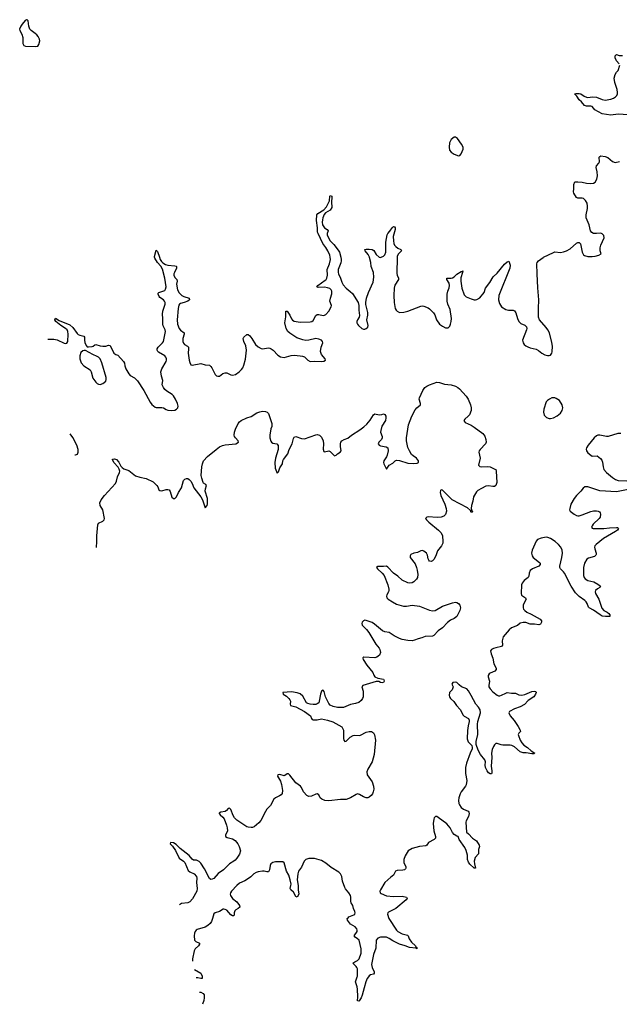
# Model space of a CAD drawing. Header units: inches. Extents: x 1771465 to 1971076, y 472029 to 643563.
# Tile 50 of 127: x 1780053 to 1788387, y 589619 to 603302. Entities that reach past the tile are written whole.
import ezdxf

# ---------------------------------------------------------------- set-up
doc = ezdxf.new("R2010")
doc.units = ezdxf.units.IN
doc.header["$MEASUREMENT"] = 0
for name, color, linetype in [('B7588', 7, 'Continuous'), ('B7589', 7, 'Continuous'), ('B7680', 7, 'Continuous')]:
    doc.layers.add(name, color=color, linetype=linetype)

msp = doc.modelspace()

# ---------------------------------------------------------------- linework, layer by layer
at = {"layer": 'B7588', "color": 6, "elevation": 500}
for points in [[(1782590, 590000), (1782590, 589979), (1782570, 589976), (1782528, 589988), (1782508, 589989)], [(1784900, 590000), (1784884, 589976), (1784864, 589930), (1784841, 589850), (1784815, 589745), (1784798, 589710), (1784770, 589667), (1784765, 589665), (1784750, 589666), (1784755, 589725), (1784750, 589830), (1784744, 589864), (1784721, 589930), (1784743, 590000)], [(1782554, 589789), (1782570, 589786), (1782602, 589770), (1782615, 589750), (1782618, 589710), (1782612, 589672), (1782594, 589619)]]:
    msp.add_lwpolyline(points, dxfattribs=at)
at = {"layer": 'B7589', "color": 6, "elevation": 500}
for points in [[(1780443, 598864), (1780530, 598862), (1780573, 598853), (1780670, 598808), (1780690, 598803), (1780710, 598807), (1780721, 598830), (1780727, 598930), (1780721, 598970), (1780712, 598990), (1780690, 599012), (1780625, 599050), (1780556, 599110), (1780543, 599130), (1780550, 599153), (1780600, 599120), (1780750, 599063), (1780790, 599025), (1780850, 598943), (1780867, 598927), (1780890, 598916), (1780945, 598905), (1780954, 598890), (1780952, 598850), (1780958, 598818), (1780975, 598775), (1780990, 598756), (1781010, 598754), (1781060, 598760), (1781075, 598765), (1781096, 598784), (1781110, 598790), (1781170, 598769), (1781210, 598765), (1781250, 598767), (1781290, 598778), (1781310, 598774), (1781364, 598670), (1781390, 598648), (1781419, 598639), (1781498, 598550), (1781508, 598530), (1781516, 598490), (1781530, 598450), (1781570, 598379), (1781590, 598359), (1781650, 598327), (1781690, 598284), (1781777, 598150), (1781865, 597985), (1781890, 597956), (1781937, 597917), (1781950, 597911), (1782030, 597913), (1782050, 597906), (1782090, 597883), (1782110, 597877), (1782170, 597870), (1782210, 597875), (1782235, 597890), (1782250, 597908), (1782254, 597930), (1782246, 597970), (1782219, 598030), (1782193, 598073), (1782174, 598094), (1782099, 598139), (1782070, 598165), (1782050, 598190), (1782033, 598230), (1782042, 598290), (1782022, 598350), (1782017, 598410), (1782030, 598450), (1782089, 598550), (1782095, 598570), (1782093, 598590), (1782085, 598610), (1782070, 598630), (1781982, 598682), (1781972, 598692), (1781963, 598710), (1781966, 598730), (1781977, 598750), (1782036, 598810), (1782050, 598830), (1782078, 598970), (1782075, 598990), (1782047, 599047), (1782041, 599070), (1782043, 599150), (1782037, 599210), (1782041, 599250), (1782073, 599350), (1782074, 599370), (1782067, 599390), (1782050, 599410), (1782002, 599442), (1781993, 599453), (1781978, 599490), (1781979, 599501), (1781987, 599513), (1782070, 599540), (1782082, 599558), (1782088, 599590), (1782069, 599710), (1782036, 599836), (1782014, 599875), (1781967, 599930), (1781931, 599990), (1781929, 600000)], [(1781998, 600000), (1782008, 599970), (1782023, 599943), (1782043, 599923), (1782081, 599901), (1782110, 599890), (1782210, 599882), (1782230, 599878), (1782233, 599873), (1782233, 599850), (1782203, 599790), (1782197, 599770), (1782197, 599750), (1782210, 599721), (1782239, 599690), (1782243, 599670), (1782234, 599626), (1782248, 599550), (1782270, 599508), (1782309, 599469), (1782335, 599455), (1782411, 599430), (1782415, 599410), (1782388, 599390), (1782338, 599370), (1782290, 599358), (1782273, 599347), (1782265, 599335), (1782254, 599290), (1782241, 599130), (1782248, 599070), (1782272, 599010), (1782290, 598986), (1782339, 598950), (1782340, 598930), (1782323, 598870), (1782322, 598830), (1782328, 598808), (1782342, 598790), (1782385, 598765), (1782399, 598750), (1782401, 598730), (1782396, 598670), (1782407, 598570), (1782416, 598536), (1782430, 598507), (1782450, 598502), (1782570, 598523), (1782630, 598507), (1782690, 598499), (1782710, 598482), (1782723, 598463), (1782770, 598370), (1782790, 598354), (1782805, 598350), (1782830, 598350), (1782876, 598384), (1782910, 598396), (1782934, 598394), (1782990, 598365), (1783010, 598361), (1783051, 598370), (1783104, 598410), (1783137, 598443), (1783154, 598466), (1783170, 598503), (1783190, 598586), (1783205, 598710), (1783197, 598770), (1783168, 598830), (1783160, 598870), (1783167, 598890), (1783210, 598928), (1783230, 598926), (1783250, 598907), (1783280, 598870), (1783330, 598788), (1783370, 598755), (1783410, 598731), (1783430, 598727), (1783510, 598740), (1783530, 598739), (1783550, 598730), (1783577, 598710), (1783639, 598639), (1783676, 598616), (1783730, 598609), (1783826, 598634), (1783870, 598638), (1783953, 598633), (1783986, 598626), (1784010, 598615), (1784057, 598570), (1784090, 598553), (1784150, 598556), (1784250, 598550), (1784282, 598558), (1784304, 598570), (1784299, 598590), (1784250, 598647), (1784235, 598690), (1784243, 598750), (1784266, 598810), (1784261, 598830), (1784247, 598847), (1784210, 598864), (1784170, 598871), (1784070, 598847), (1784030, 598843), (1783990, 598851), (1783903, 598883), (1783806, 598946), (1783779, 598970), (1783755, 599010), (1783738, 599090), (1783752, 599172), (1783750, 599251), (1783770, 599252), (1783810, 599194), (1783830, 599143), (1783846, 599126), (1783870, 599114), (1783950, 599099), (1784090, 599101), (1784112, 599108), (1784130, 599123), (1784169, 599191), (1784190, 599205), (1784210, 599206), (1784270, 599192), (1784290, 599194), (1784310, 599205), (1784350, 599250), (1784381, 599310), (1784386, 599330), (1784364, 599390), (1784371, 599430), (1784392, 599492), (1784391, 599530), (1784382, 599550), (1784365, 599565), (1784330, 599577), (1784290, 599584), (1784202, 599582), (1784182, 599590), (1784198, 599610), (1784300, 599680), (1784312, 599690), (1784323, 599710), (1784330, 599750), (1784328, 599830), (1784361, 599910), (1784372, 599970), (1784367, 600000)], [(1784515, 600000), (1784521, 599970), (1784522, 599950), (1784517, 599923), (1784481, 599830), (1784478, 599790), (1784482, 599770), (1784512, 599710), (1784530, 599656), (1784550, 599619), (1784590, 599570), (1784647, 599527), (1784677, 599497), (1784758, 599370), (1784767, 599330), (1784766, 599266), (1784775, 599190), (1784772, 599170), (1784746, 599130), (1784739, 599110), (1784739, 599090), (1784748, 599070), (1784764, 599050), (1784810, 599009), (1784830, 599001), (1784850, 599000), (1784870, 599009), (1784890, 599030), (1784895, 599050), (1784877, 599130), (1784890, 599198), (1784892, 599232), (1784865, 599345), (1784863, 599370), (1784874, 599430), (1784902, 599510), (1784964, 599656), (1784976, 599724), (1784971, 599791), (1784939, 599870), (1784932, 599930), (1784915, 599995), (1784913, 600000)], [(1785051, 600000), (1785070, 599996), (1785079, 600000)], [(1785300, 600000), (1785296, 599776), (1785300, 599750), (1785316, 599710), (1785317, 599690), (1785265, 599615), (1785257, 599570), (1785253, 599470), (1785258, 599370), (1785274, 599290), (1785286, 599266), (1785300, 599250), (1785334, 599234), (1785390, 599236), (1785450, 599252), (1785630, 599322), (1785650, 599324), (1785670, 599319), (1785730, 599298), (1785750, 599284), (1785805, 599230), (1785822, 599202), (1785844, 599130), (1785890, 599070), (1785930, 599041), (1785970, 599021), (1785990, 599018), (1786010, 599022), (1786030, 599043), (1786042, 599070), (1786051, 599110), (1786054, 599150), (1786034, 599274), (1786004, 599350), (1785994, 599390), (1785994, 599490), (1786003, 599530), (1786022, 599578), (1786028, 599610), (1786020, 599640), (1785992, 599690), (1785990, 599710), (1786049, 599709), (1786070, 599713), (1786092, 599728), (1786130, 599767), (1786190, 599805), (1786197, 599803), (1786210, 599812), (1786208, 599788), (1786186, 599714), (1786185, 599670), (1786198, 599570), (1786230, 599477), (1786260, 599450), (1786330, 599421), (1786370, 599409), (1786390, 599408), (1786408, 599412), (1786450, 599437), (1786507, 599510), (1786528, 599570), (1786587, 599650), (1786632, 599728), (1786690, 599781), (1786790, 599903), (1786830, 599937), (1786850, 599945), (1786870, 599890), (1786865, 599850), (1786714, 599470), (1786708, 599410), (1786720, 599360), (1786750, 599313), (1786810, 599273), (1786845, 599265), (1786910, 599266), (1786930, 599256), (1786950, 599230), (1786970, 599150), (1786989, 599109), (1787020, 599080), (1787075, 599055), (1787096, 599036), (1787103, 599010), (1787099, 598990), (1787043, 598850), (1787049, 598810), (1787065, 598790), (1787090, 598769), (1787116, 598756), (1787150, 598743), (1787230, 598724), (1787264, 598704), (1787310, 598668), (1787350, 598646), (1787390, 598635), (1787410, 598635), (1787430, 598642), (1787450, 598668), (1787454, 598686), (1787457, 598763), (1787450, 598815), (1787415, 598950), (1787394, 598990), (1787370, 599023), (1787276, 599130), (1787263, 599170), (1787263, 599290), (1787269, 599410), (1787254, 599574), (1787245, 599770), (1787242, 599910), (1787247, 599930), (1787264, 599950), (1787330, 599998), (1787333, 600000)], [(1781120, 595967), (1781127, 596050), (1781124, 596130), (1781138, 596282), (1781150, 596307), (1781210, 596333), (1781226, 596350), (1781231, 596369), (1781211, 596491), (1781172, 596550), (1781169, 596590), (1781186, 596630), (1781230, 596690), (1781384, 596856), (1781401, 596890), (1781414, 596950), (1781440, 597010), (1781443, 597030), (1781437, 597057), (1781422, 597082), (1781364, 597150), (1781343, 597190), (1781345, 597195), (1781370, 597199), (1781400, 597190), (1781430, 597155), (1781459, 597099), (1781477, 597077), (1781500, 597060), (1781570, 597036), (1781663, 596963), (1781724, 596944), (1781810, 596924), (1781910, 596878), (1781961, 596830), (1781973, 596810), (1781986, 596770), (1781999, 596759), (1782030, 596756), (1782090, 596775), (1782110, 596775), (1782130, 596767), (1782145, 596745), (1782168, 596668), (1782190, 596647), (1782210, 596646), (1782234, 596670), (1782260, 596730), (1782302, 596798), (1782330, 596900), (1782350, 596919), (1782370, 596927), (1782390, 596924), (1782410, 596911), (1782430, 596889), (1782450, 596855), (1782475, 596795), (1782573, 596673), (1782595, 596630), (1782630, 596519), (1782657, 596550), (1782664, 596576), (1782663, 596650), (1782632, 596750), (1782636, 596784), (1782651, 596830), (1782642, 596842), (1782610, 596861), (1782604, 596870), (1782583, 596930), (1782577, 596970), (1782583, 597090), (1782592, 597130), (1782610, 597170), (1782665, 597230), (1782782, 597330), (1782830, 597364), (1782870, 597383), (1782910, 597394), (1783059, 597410), (1783096, 597430), (1783092, 597450), (1783054, 597490), (1783040, 597510), (1783033, 597530), (1783039, 597570), (1783053, 597610), (1783091, 597690), (1783110, 597712), (1783133, 597730), (1783210, 597767), (1783270, 597787), (1783350, 597839), (1783390, 597854), (1783430, 597860), (1783470, 597859), (1783492, 597850), (1783511, 597831), (1783558, 597690), (1783558, 597650), (1783544, 597616), (1783529, 597530), (1783531, 597490), (1783544, 597444), (1783551, 597431), (1783570, 597419), (1783627, 597407), (1783644, 597384), (1783644, 597330), (1783607, 597210), (1783601, 597150), (1783605, 597070), (1783630, 597001), (1783650, 597017), (1783667, 597073), (1783707, 597130), (1783710, 597170), (1783718, 597190), (1783780, 597270), (1783798, 597330), (1783840, 597410), (1783859, 597481), (1783870, 597501), (1783890, 597509), (1783970, 597480), (1784010, 597479), (1784170, 597535), (1784190, 597537), (1784218, 597530), (1784250, 597502), (1784273, 597450), (1784278, 597410), (1784273, 597333), (1784282, 597302), (1784290, 597295), (1784350, 597309), (1784370, 597303), (1784430, 597242), (1784450, 597249), (1784471, 597270), (1784506, 597294), (1784520, 597310), (1784510, 597370), (1784510, 597409), (1784518, 597430), (1784532, 597450), (1784565, 597470), (1784613, 597487), (1784664, 597530), (1784779, 597601), (1784836, 597644), (1784878, 597682), (1784923, 597737), (1784970, 597812), (1784990, 597826), (1785050, 597811), (1785086, 597814), (1785110, 597825), (1785130, 597817), (1785140, 597790), (1785143, 597770), (1785136, 597730), (1785088, 597652), (1785072, 597592), (1785070, 597570), (1785092, 597510), (1785091, 597490), (1785081, 597470), (1785045, 597430), (1785034, 597410), (1785050, 597389), (1785070, 597381), (1785148, 597368), (1785170, 597350), (1785173, 597310), (1785159, 597250), (1785151, 597229), (1785115, 597170), (1785110, 597150), (1785112, 597130), (1785150, 597057), (1785190, 597110), (1785239, 597141), (1785270, 597171), (1785290, 597181), (1785330, 597176), (1785450, 597139), (1785527, 597133), (1785579, 597141), (1785597, 597150), (1785594, 597170), (1785583, 597190), (1785566, 597210), (1785521, 597241), (1785501, 597261), (1785469, 597309), (1785450, 597355), (1785429, 597449), (1785427, 597490), (1785458, 597670), (1785505, 597790), (1785550, 597880), (1785571, 597910), (1785623, 597950), (1785623, 597970), (1785607, 598030), (1785610, 598049), (1785654, 598150), (1785685, 598190), (1785710, 598210), (1785750, 598230), (1785850, 598263), (1785890, 598259), (1785958, 598238), (1786050, 598227), (1786110, 598207), (1786143, 598190), (1786167, 598170), (1786259, 598070), (1786284, 598030), (1786318, 597950), (1786327, 597910), (1786327, 597870), (1786303, 597810), (1786287, 597790), (1786238, 597750), (1786228, 597730), (1786230, 597725), (1786245, 597705), (1786326, 597666), (1786370, 597640), (1786489, 597550), (1786516, 597516), (1786532, 597470), (1786535, 597430), (1786527, 597410), (1786455, 597330), (1786441, 597310), (1786434, 597290), (1786453, 597210), (1786432, 597110), (1786450, 597094), (1786470, 597089), (1786550, 597092), (1786590, 597089), (1786657, 597057), (1786669, 597049), (1786676, 597030), (1786685, 596870), (1786670, 596831), (1786650, 596817), (1786630, 596814), (1786570, 596824), (1786530, 596819), (1786470, 596789), (1786422, 596758), (1786401, 596739), (1786360, 596670), (1786350, 596610), (1786331, 596550), (1786328, 596508), (1786338, 596478), (1786346, 596470), (1786342, 596458), (1786330, 596454), (1786320, 596480), (1786277, 596517), (1786065, 596630), (1785930, 596764), (1785910, 596770), (1785900, 596760), (1785895, 596730), (1785905, 596690), (1785963, 596570), (1785982, 596510), (1785984, 596470), (1785972, 596428), (1785950, 596404), (1785912, 596388), (1785855, 596385), (1785730, 596394), (1785711, 596389), (1785695, 596370), (1785707, 596350), (1785739, 596319), (1785876, 596210), (1785913, 596170), (1785928, 596130), (1785935, 596050), (1785932, 596028), (1785915, 595990), (1785859, 595921), (1785837, 595850), (1785810, 595802), (1785790, 595781), (1785770, 595772), (1785750, 595779), (1785741, 595790), (1785732, 595810), (1785721, 595861), (1785708, 595888), (1785670, 595918), (1785650, 595924), (1785630, 595923), (1785581, 595899), (1785530, 595888), (1785488, 595870), (1785478, 595850), (1785482, 595830), (1785550, 595738), (1785570, 595690), (1785579, 595650), (1785585, 595590), (1785583, 595550), (1785570, 595528), (1785531, 595489), (1785510, 595476), (1785470, 595470), (1785450, 595475), (1785370, 595512), (1785307, 595567), (1785249, 595609), (1785170, 595695), (1785150, 595706), (1785110, 595702), (1785030, 595705), (1785013, 595690), (1785028, 595670), (1785092, 595612), (1785117, 595577), (1785171, 595450), (1785184, 595390), (1785184, 595370), (1785178, 595350), (1785155, 595310), (1785150, 595290), (1785158, 595270), (1785176, 595250), (1785233, 595210), (1785290, 595182), (1785387, 595153), (1785430, 595154), (1785510, 595168), (1785608, 595152), (1785750, 595096), (1785790, 595087), (1785826, 595094), (1785930, 595151), (1786070, 595199), (1786110, 595206), (1786130, 595201), (1786150, 595188), (1786170, 595164), (1786179, 595130), (1786170, 595090), (1786127, 595010), (1786090, 594981), (1786042, 594958), (1785997, 594923), (1785930, 594850), (1785868, 594810), (1785810, 594744), (1785790, 594736), (1785690, 594732), (1785641, 594710), (1785590, 594698), (1785541, 594679), (1785510, 594672), (1785450, 594674), (1785370, 594689), (1785330, 594702), (1785258, 594738), (1785190, 594784), (1785130, 594793), (1785094, 594810), (1784983, 594903), (1784950, 594924), (1784870, 594954), (1784850, 594956), (1784830, 594950), (1784811, 594929), (1784808, 594910), (1784814, 594890), (1784872, 594830), (1784907, 594787), (1785002, 594622), (1785049, 594569), (1785059, 594550), (1785067, 594510), (1785053, 594470), (1785018, 594442), (1784990, 594435), (1784837, 594443), (1784824, 594436), (1784821, 594430), (1784827, 594410), (1784879, 594330), (1784963, 594230), (1784974, 594194), (1784990, 594172), (1785030, 594151), (1785110, 594137), (1785115, 594130), (1785117, 594110), (1785110, 594091), (1785090, 594086), (1785070, 594089), (1785043, 594103), (1785010, 594107), (1784822, 594050), (1784810, 594030), (1784827, 593970), (1784827, 593890), (1784820, 593870), (1784800, 593840), (1784767, 593813), (1784722, 593798), (1784650, 593784), (1784556, 593744), (1784470, 593743), (1784410, 593759), (1784370, 593778), (1784350, 593801), (1784304, 593890), (1784284, 593964), (1784270, 593986), (1784250, 593972), (1784232, 593930), (1784217, 593830), (1784210, 593810), (1784190, 593794), (1784170, 593787), (1784130, 593786), (1784091, 593790), (1784058, 593798), (1784038, 593810), (1783990, 593901), (1783950, 593934), (1783910, 593946), (1783830, 593960), (1783709, 593950), (1783716, 593930), (1783760, 593900), (1783793, 593870), (1783806, 593850), (1783815, 593830), (1783813, 593790), (1783818, 593770), (1783890, 593752), (1784011, 593690), (1784093, 593630), (1784109, 593589), (1784118, 593578), (1784132, 593572), (1784190, 593571), (1784250, 593584), (1784330, 593570), (1784405, 593545), (1784530, 593473), (1784553, 593430), (1784555, 593315), (1784559, 593290), (1784570, 593273), (1784590, 593277), (1784648, 593332), (1784690, 593356), (1784710, 593360), (1784770, 593355), (1784790, 593358), (1784870, 593399), (1784910, 593412), (1784941, 593410), (1784972, 593390), (1784986, 593366), (1784997, 593290), (1784981, 593090), (1784950, 592991), (1784890, 592885), (1784877, 592850), (1784884, 592810), (1784950, 592710), (1784970, 592650), (1784974, 592610), (1784968, 592572), (1784957, 592543), (1784939, 592521), (1784910, 592496), (1784891, 592489), (1784870, 592489), (1784830, 592503), (1784777, 592537), (1784750, 592542), (1784730, 592536), (1784649, 592490), (1784590, 592466), (1784510, 592465), (1784350, 592449), (1784293, 592453), (1784252, 592470), (1784230, 592488), (1784209, 592529), (1784190, 592546), (1784170, 592541), (1784110, 592511), (1784070, 592509), (1784042, 592522), (1784000, 592570), (1783970, 592630), (1783955, 592650), (1783890, 592697), (1783810, 592803), (1783790, 592820), (1783770, 592824), (1783754, 592806), (1783730, 592796), (1783670, 592812), (1783641, 592810), (1783638, 592790), (1783678, 592718), (1783692, 592672), (1783705, 592590), (1783700, 592550), (1783688, 592532), (1783666, 592514), (1783610, 592488), (1783587, 592470), (1783537, 592383), (1783490, 592331), (1783470, 592300), (1783407, 592173), (1783378, 592142), (1783310, 592087), (1783290, 592077), (1783270, 592074), (1783230, 592079), (1783210, 592087), (1783070, 592180), (1783041, 592210), (1783021, 592241), (1782990, 592324), (1782970, 592347), (1782950, 592342), (1782928, 592312), (1782910, 592300), (1782851, 592289), (1782826, 592274), (1782824, 592270), (1782840, 592250), (1782879, 592219), (1782896, 592196), (1782929, 592110), (1782937, 592070), (1782940, 592030), (1782914, 591970), (1782916, 591950), (1782938, 591938), (1783010, 591919), (1783050, 591894), (1783084, 591850), (1783106, 591810), (1783123, 591750), (1783110, 591705), (1783073, 591650), (1783050, 591624), (1783030, 591607), (1782970, 591572), (1782886, 591490), (1782810, 591437), (1782750, 591368), (1782730, 591357), (1782710, 591354), (1782690, 591366), (1782621, 591501), (1782570, 591582), (1782550, 591604), (1782510, 591620), (1782470, 591624), (1782450, 591634), (1782408, 591688), (1782284, 591784), (1782230, 591838), (1782190, 591862), (1782149, 591870), (1782144, 591850), (1782176, 591816), (1782217, 591757), (1782270, 591651), (1782329, 591609), (1782349, 591589), (1782397, 591477), (1782419, 591459), (1782479, 591430), (1782510, 591395), (1782516, 591370), (1782511, 591310), (1782521, 591230), (1782516, 591190), (1782457, 591083), (1782419, 591041), (1782390, 591027), (1782301, 591019), (1782287, 591013), (1782273, 591000)], [(1780820, 597257), (1780830, 597256), (1780855, 597265), (1780866, 597290), (1780868, 597330), (1780848, 597390), (1780790, 597494), (1780753, 597547)], [(1788410, 597551), (1788367, 597550), (1788230, 597509), (1788208, 597508), (1788115, 597530), (1788090, 597530), (1788070, 597519), (1788036, 597490), (1787954, 597390), (1787931, 597350), (1787928, 597332), (1787929, 597309), (1787950, 597284), (1787990, 597250), (1788010, 597238), (1788079, 597239), (1788126, 597206), (1788142, 597182), (1788155, 597155), (1788161, 597090), (1788173, 597050), (1788208, 597010), (1788290, 596940), (1788333, 596913), (1788370, 596900), (1788490, 596895)], [(1788510, 596772), (1788350, 596742), (1788114, 596754), (1787950, 596810), (1787910, 596812), (1787886, 596794), (1787852, 596750), (1787792, 596690), (1787760, 596650), (1787715, 596570), (1787698, 596510), (1787695, 596490), (1787703, 596470), (1787758, 596430), (1787790, 596414), (1787810, 596409), (1787830, 596409), (1787870, 596419), (1787990, 596466), (1788030, 596477), (1788070, 596478), (1788092, 596472), (1788110, 596462), (1788119, 596450), (1788126, 596430), (1788119, 596390), (1788107, 596370), (1788023, 596290), (1788008, 596270), (1788002, 596250), (1788010, 596237), (1788023, 596230), (1788170, 596232), (1788250, 596242), (1788347, 596247), (1788363, 596243), (1788377, 596230), (1788363, 596210), (1788336, 596190), (1788169, 596090), (1788066, 596010), (1788049, 595990), (1788043, 595970), (1788045, 595950), (1788064, 595890), (1788066, 595870), (1788061, 595859), (1788040, 595840), (1787959, 595821), (1787935, 595805), (1787905, 595750), (1787891, 595689), (1787887, 595627), (1787890, 595578), (1787898, 595550), (1787911, 595531), (1787950, 595510), (1788031, 595491), (1788090, 595458), (1788126, 595430), (1788115, 595410), (1788085, 595395), (1788057, 595370), (1788051, 595350), (1788055, 595330), (1788101, 595250), (1788143, 595123), (1788170, 595093), (1788216, 595070), (1788241, 595050), (1788255, 595030), (1788255, 595010), (1788193, 595007), (1788150, 595015), (1788120, 595030), (1788030, 595095), (1787967, 595127), (1787958, 595138), (1787940, 595190), (1787928, 595210), (1787908, 595230), (1787828, 595288), (1787777, 595337), (1787716, 595430), (1787626, 595610), (1787610, 595631), (1787569, 595669), (1787561, 595690), (1787561, 595710), (1787589, 595830), (1787599, 595890), (1787594, 595930), (1787574, 595970), (1787540, 596010), (1787495, 596050), (1787430, 596094), (1787393, 596106), (1787370, 596109), (1787303, 596097), (1787250, 596078), (1787230, 596057), (1787177, 595930), (1787167, 595890), (1787174, 595850), (1787189, 595830), (1787280, 595760), (1787289, 595750), (1787288, 595730), (1787270, 595710), (1787182, 595670), (1787150, 595647), (1787133, 595610), (1787130, 595570), (1787122, 595550), (1787065, 595510), (1787036, 595470), (1787028, 595448), (1787021, 595330), (1787027, 595307), (1787082, 595270), (1787092, 595250), (1787053, 595170), (1787049, 595130), (1787056, 595110), (1787072, 595090), (1787100, 595070), (1787161, 595041), (1787285, 594970), (1787304, 594950), (1787307, 594930), (1787290, 594904), (1787270, 594893), (1787210, 594901), (1787150, 594900), (1787090, 594924), (1787050, 594927), (1787010, 594914), (1786970, 594884), (1786888, 594850), (1786856, 594824), (1786800, 594760), (1786775, 594725), (1786758, 594670), (1786762, 594610), (1786750, 594590), (1786670, 594574), (1786637, 594563), (1786609, 594550), (1786599, 594530), (1786605, 594490), (1786628, 594428), (1786644, 594350), (1786674, 594290), (1786677, 594270), (1786658, 594250), (1786590, 594222), (1786576, 594210), (1786566, 594190), (1786566, 594170), (1786582, 594110), (1786573, 594050), (1786574, 594030), (1786590, 594002), (1786630, 593960), (1786690, 593917), (1786710, 593907), (1786727, 593907), (1786750, 593913), (1786810, 593944), (1786830, 593950), (1786890, 593943), (1786944, 593944), (1786990, 593920), (1787030, 593915), (1787074, 593926), (1787170, 593966), (1787210, 593972), (1787227, 593967), (1787231, 593951), (1787224, 593930), (1787197, 593890), (1787121, 593839), (1787070, 593784), (1787009, 593751), (1786930, 593727), (1786860, 593690), (1786850, 593670), (1786869, 593630), (1786924, 593564), (1786981, 593481), (1787010, 593430), (1787014, 593410), (1786990, 593386), (1786983, 593370), (1786984, 593356), (1787009, 593290), (1787030, 593255), (1787061, 593221), (1787110, 593187), (1787161, 593141), (1787215, 593110), (1787213, 593107), (1787200, 593100), (1787170, 593099), (1787092, 593112), (1787050, 593115), (1787009, 593129), (1786930, 593196), (1786895, 593215), (1786870, 593219), (1786770, 593218), (1786743, 593223), (1786690, 593242), (1786670, 593242), (1786650, 593227), (1786637, 593203), (1786622, 593158), (1786612, 593110), (1786613, 593050), (1786604, 592930), (1786616, 592864), (1786616, 592830), (1786610, 592821), (1786590, 592823), (1786570, 592837), (1786550, 592864), (1786528, 592908), (1786523, 592943), (1786525, 592990), (1786518, 593018), (1786460, 593090), (1786423, 593150), (1786397, 593230), (1786398, 593270), (1786419, 593370), (1786415, 593510), (1786422, 593550), (1786457, 593670), (1786454, 593710), (1786430, 593748), (1786392, 593792), (1786330, 593912), (1786290, 593977), (1786270, 594001), (1786193, 594033), (1786159, 594059), (1786130, 594089), (1786110, 594096), (1786071, 594090), (1786057, 594070), (1786078, 594030), (1786063, 593990), (1786029, 593950), (1786021, 593910), (1786027, 593890), (1786042, 593870), (1786088, 593828), (1786123, 593770), (1786177, 593717), (1786215, 593635), (1786230, 593621), (1786290, 593590), (1786301, 593570), (1786301, 593550), (1786286, 593490), (1786277, 593423), (1786272, 593310), (1786287, 593267), (1786336, 593216), (1786344, 593190), (1786341, 593170), (1786314, 593110), (1786265, 592970), (1786249, 592910), (1786248, 592828), (1786266, 592730), (1786257, 592670), (1786249, 592650), (1786189, 592570), (1786176, 592544), (1786155, 592490), (1786151, 592450), (1786158, 592410), (1786166, 592390), (1786190, 592356), (1786220, 592330), (1786284, 592304), (1786295, 592290), (1786298, 592270), (1786290, 592230), (1786258, 592170), (1786253, 592150), (1786264, 592010), (1786290, 591990), (1786346, 591926), (1786402, 591890), (1786440, 591830), (1786442, 591810), (1786430, 591770), (1786429, 591711), (1786382, 591658), (1786368, 591610), (1786373, 591573), (1786390, 591509), (1786370, 591510), (1786310, 591567), (1786290, 591595), (1786279, 591630), (1786278, 591690), (1786257, 591757), (1786238, 591798), (1786160, 591910), (1786149, 591949), (1786130, 591954), (1786090, 591979), (1786067, 592007), (1786038, 592070), (1785990, 592128), (1785870, 592217), (1785850, 592227), (1785830, 592227), (1785813, 592210), (1785807, 592194), (1785800, 592130), (1785810, 592030), (1785833, 591950), (1785830, 591926), (1785812, 591908), (1785735, 591870), (1785710, 591831), (1785697, 591823), (1785610, 591813), (1785510, 591784), (1785454, 591750), (1785410, 591684), (1785394, 591630), (1785394, 591590), (1785419, 591530), (1785420, 591510), (1785416, 591504), (1785402, 591490), (1785379, 591481), (1785301, 591479), (1785277, 591470), (1785250, 591413), (1785210, 591387), (1785130, 591310), (1785066, 591210), (1785058, 591190), (1785064, 591170), (1785078, 591158), (1785150, 591127), (1785250, 591115), (1785370, 591122), (1785430, 591107), (1785440, 591090), (1785423, 591070), (1785281, 590950), (1785179, 590901), (1785169, 590890), (1785163, 590870), (1785184, 590810), (1785290, 590650), (1785310, 590629), (1785370, 590597), (1785441, 590581), (1785451, 590571), (1785468, 590530), (1785501, 590481), (1785553, 590430), (1785559, 590419), (1785572, 590410), (1785571, 590390), (1785557, 590397), (1785470, 590410), (1785412, 590432), (1785330, 590457), (1785240, 590500), (1785190, 590533), (1785150, 590550), (1785070, 590554), (1785030, 590540), (1785010, 590509), (1785003, 590397), (1784971, 590310), (1784941, 590170), (1784950, 590130), (1784981, 590070), (1784982, 590050), (1784970, 590039), (1784930, 590028), (1784910, 590015), (1784900, 590000)], [(1784743, 590000), (1784746, 590010), (1784746, 590110), (1784740, 590130), (1784730, 590145), (1784683, 590190), (1784711, 590209), (1784750, 590226), (1784772, 590250), (1784799, 590330), (1784801, 590390), (1784772, 590510), (1784750, 590530), (1784714, 590550), (1784704, 590570), (1784742, 590630), (1784745, 590650), (1784740, 590670), (1784716, 590696), (1784652, 590732), (1784607, 590790), (1784605, 590810), (1784617, 590823), (1784630, 590833), (1784698, 590862), (1784710, 590870), (1784716, 590890), (1784712, 590910), (1784691, 590951), (1784682, 590990), (1784661, 591030), (1784657, 591050), (1784657, 591110), (1784652, 591130), (1784630, 591170), (1784582, 591222), (1784570, 591242), (1784539, 591330), (1784530, 591394), (1784514, 591430), (1784490, 591455), (1784381, 591521), (1784310, 591582), (1784250, 591618), (1784150, 591646), (1784070, 591644), (1784030, 591633), (1784008, 591610), (1783970, 591526), (1783930, 591468), (1783917, 591430), (1783912, 591350), (1783922, 591270), (1783922, 591210), (1783931, 591150), (1783910, 591110), (1783890, 591118), (1783857, 591177), (1783823, 591210), (1783813, 591230), (1783824, 591270), (1783825, 591290), (1783813, 591350), (1783792, 591412), (1783762, 591470), (1783730, 591587), (1783710, 591600), (1783690, 591601), (1783610, 591599), (1783570, 591588), (1783546, 591570), (1783535, 591550), (1783527, 591490), (1783510, 591460), (1783490, 591459), (1783450, 591470), (1783429, 591469), (1783370, 591461), (1783340, 591450), (1783308, 591430), (1783268, 591392), (1783234, 591366), (1783183, 591337), (1783110, 591302), (1783070, 591268), (1782998, 591190), (1782984, 591170), (1782979, 591150), (1782982, 591130), (1783013, 591090), (1783070, 591043), (1783109, 590990), (1783114, 590970), (1783090, 590950), (1783056, 590930), (1783044, 590916), (1783035, 590890), (1783035, 590865), (1783030, 590847), (1783010, 590848), (1782990, 590862), (1782930, 590927), (1782910, 590938), (1782890, 590942), (1782881, 590939), (1782830, 590910), (1782770, 590890), (1782750, 590875), (1782735, 590810), (1782719, 590770), (1782699, 590741), (1782670, 590715), (1782630, 590690), (1782521, 590659), (1782507, 590650), (1782490, 590630), (1782483, 590610), (1782480, 590570), (1782483, 590510), (1782503, 590490), (1782551, 590471), (1782553, 590453), (1782537, 590430), (1782490, 590390), (1782476, 590364), (1782456, 590250), (1782454, 590220)], [(1782481, 590105), (1782572, 590052), (1782590, 590010), (1782590, 590000)]]:
    msp.add_lwpolyline(points, dxfattribs=at)
for points in [[(1780950, 598707), (1780930, 598700), (1780905, 598675), (1780888, 598630), (1780888, 598590), (1780910, 598533), (1780947, 598490), (1781035, 598435), (1781045, 598410), (1781070, 598319), (1781110, 598265), (1781130, 598245), (1781150, 598235), (1781170, 598232), (1781210, 598246), (1781250, 598278), (1781257, 598303), (1781256, 598330), (1781193, 598533), (1781170, 598587), (1781150, 598610), (1781130, 598622), (1781069, 598650), (1780970, 598706)], [(1787470, 598049), (1787450, 598046), (1787416, 598030), (1787387, 598010), (1787370, 597990), (1787339, 597890), (1787334, 597850), (1787344, 597804), (1787373, 597773), (1787410, 597759), (1787430, 597759), (1787470, 597769), (1787523, 597797), (1787570, 597836), (1787594, 597870), (1787603, 597910), (1787595, 597950), (1787554, 598010), (1787510, 598039), (1787490, 598047)]]:
    msp.add_lwpolyline(points, close=True, dxfattribs=at)
at = {"layer": 'B7680', "color": 6, "elevation": 600}
for points in [[(1780150, 603302), (1780130, 603289), (1780090, 603241), (1780068, 603210), (1780053, 603170), (1780054, 603150), (1780081, 603101), (1780096, 603056), (1780099, 602970), (1780110, 602945), (1780132, 602932), (1780270, 602928), (1780304, 602936), (1780321, 602959), (1780332, 603008), (1780329, 603030), (1780309, 603070), (1780292, 603090), (1780270, 603112), (1780211, 603151), (1780195, 603170), (1780181, 603210), (1780170, 603286), (1780159, 603299)], [(1786090, 601670), (1786050, 601636), (1786026, 601590), (1786021, 601530), (1786026, 601490), (1786050, 601460), (1786090, 601433), (1786150, 601411), (1786170, 601414), (1786190, 601438), (1786215, 601505), (1786216, 601530), (1786193, 601573), (1786136, 601650), (1786110, 601668)]]:
    msp.add_lwpolyline(points, close=True, dxfattribs=at)
at = {"layer": 'B7680', "color": 6, "elevation": 500}
for points in [[(1788387, 602690), (1788350, 602732), (1788327, 602770), (1788330, 602799), (1788350, 602820), (1788383, 602803), (1788430, 602806)], [(1788510, 601980), (1788373, 601987), (1788270, 601973), (1788150, 601992), (1788048, 602048), (1788010, 602094), (1787990, 602101), (1787930, 602099), (1787904, 602110), (1787861, 602161), (1787828, 602188), (1787797, 602237), (1787762, 602270), (1787782, 602278), (1787830, 602276), (1787850, 602271), (1787897, 602237), (1787930, 602226), (1787950, 602222), (1788012, 602228), (1788070, 602226), (1788150, 602192), (1788190, 602185), (1788270, 602196), (1788306, 602210), (1788334, 602230), (1788352, 602250), (1788361, 602270), (1788363, 602290), (1788357, 602330), (1788323, 602430), (1788317, 602490), (1788330, 602541), (1788350, 602573), (1788370, 602595), (1788392, 602670)], [(1787333, 600000), (1787470, 600068), (1787490, 600074), (1787571, 600069), (1787610, 600076), (1787655, 600090), (1787702, 600118), (1787790, 600195), (1787810, 600205), (1787830, 600206), (1787849, 600189), (1787872, 600070), (1787890, 600033), (1787903, 600023), (1787950, 600011), (1788010, 600009), (1788050, 600014), (1788101, 600030), (1788136, 600050), (1788119, 600090), (1788119, 600130), (1788130, 600170), (1788175, 600270), (1788170, 600303), (1788148, 600328), (1788130, 600334), (1788070, 600330), (1788030, 600333), (1788005, 600345), (1787987, 600367), (1787966, 600450), (1787928, 600550), (1787924, 600570), (1787924, 600590), (1787944, 600676), (1787945, 600710), (1787939, 600750), (1787919, 600790), (1787890, 600815), (1787870, 600823), (1787810, 600824), (1787793, 600833), (1787756, 600890), (1787750, 600910), (1787756, 600950), (1787754, 601010), (1787770, 601050), (1787809, 601051), (1787870, 601043), (1787930, 601029), (1787990, 601024), (1788029, 601030), (1788050, 601044), (1788074, 601086), (1788082, 601130), (1788078, 601190), (1788066, 601250), (1788072, 601270), (1788104, 601310), (1788112, 601328), (1788109, 601391), (1788117, 601403), (1788130, 601410), (1788190, 601402), (1788226, 601386), (1788290, 601332), (1788330, 601318), (1788388, 601332)], [(1784367, 600000), (1784363, 600030), (1784337, 600090), (1784310, 600137), (1784267, 600190), (1784200, 600330), (1784194, 600350), (1784192, 600410), (1784177, 600510), (1784184, 600590), (1784199, 600610), (1784280, 600660), (1784319, 600701), (1784357, 600783), (1784362, 600850), (1784370, 600857), (1784390, 600850), (1784393, 600833), (1784385, 600770), (1784390, 600690), (1784370, 600654), (1784303, 600617), (1784285, 600595), (1784267, 600550), (1784260, 600520), (1784258, 600490), (1784263, 600450), (1784288, 600408), (1784327, 600387), (1784342, 600370), (1784329, 600331), (1784329, 600310), (1784350, 600260), (1784370, 600230), (1784419, 600179), (1784481, 600101), (1784498, 600070), (1784515, 600000)], [(1785079, 600000), (1785110, 600015), (1785130, 600034), (1785143, 600070), (1785141, 600210), (1785160, 600310), (1785170, 600330), (1785199, 600361), (1785230, 600411), (1785250, 600429), (1785264, 600424), (1785271, 600410), (1785270, 600387), (1785245, 600290), (1785247, 600230), (1785255, 600190), (1785264, 600170), (1785281, 600150), (1785310, 600129), (1785349, 600110), (1785359, 600090), (1785315, 600045), (1785300, 600010), (1785300, 600000)], [(1781929, 600000), (1781927, 600010), (1781950, 600099), (1781970, 600081), (1781998, 600000)], [(1784913, 600000), (1784898, 600038), (1784853, 600090), (1784852, 600108), (1784867, 600113), (1784910, 600115), (1784950, 600108), (1784973, 600093), (1785010, 600039), (1785050, 600000), (1785051, 600000)]]:
    msp.add_lwpolyline(points, dxfattribs=at)

doc.saveas('drawing.dxf')
